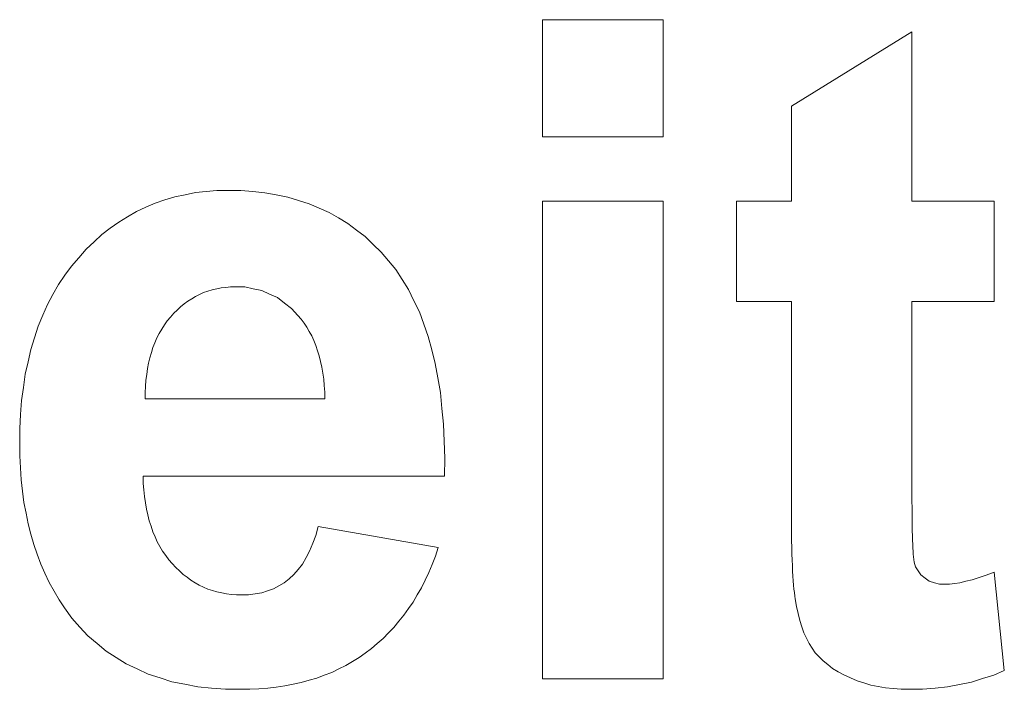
# Model space of a CAD drawing. Extents: x 1101 to 1942, y 41 to 882.
# Tile 4 of 113: x 1303.85 to 1307.59, y 93.62 to 96.16. Entities that reach past the tile are written whole.
import ezdxf

# ---------------------------------------------------------------- set-up
doc = ezdxf.new("R2010")
doc.units = 0
doc.layers.get('0').update_dxf_attribs({"lineweight": 13})
doc.layers.add('Beschriftung', color=7, linetype='Continuous', lineweight=25)

# ---------------------------------------------------------------- blocks, each defined once
blk = doc.blocks.new('Referenz-A03CP7E41H', base_point=(1127.7942, 89.8071))
at = {"layer": 'Beschriftung', "color": 0, "lineweight": -2}
for p, q in [((1305.8346, 95.7208), (1305.8346, 96.1648)), ((1305.8346, 96.1648), (1306.2918, 96.1648)), ((1306.2918, 96.1648), (1306.2918, 95.7208)), ((1306.7782, 95.8371), (1307.2355, 96.1191)), ((1307.2355, 96.1191), (1307.2355, 95.4769)), ((1306.7782, 95.4769), (1306.7782, 95.8371)), ((1306.2918, 95.7208), (1305.8346, 95.7208)), ((1304.439, 95.493), (1304.4782, 95.501)), ((1304.4782, 95.501), (1304.5173, 95.509)), ((1304.5173, 95.509), (1304.5583, 95.513)), ((1304.5583, 95.513), (1304.5993, 95.5169)), ((1304.5993, 95.5169), (1304.6421, 95.5169)), ((1304.6421, 95.5169), (1304.6903, 95.5169)), ((1304.6903, 95.5169), (1304.7358, 95.5127)), ((1304.7358, 95.5127), (1304.7815, 95.5085)), ((1304.7815, 95.5085), (1304.8245, 95.5003)), ((1304.8245, 95.5003), (1304.8676, 95.4919)), ((1304.3291, 95.4532), (1304.3645, 95.4691)), ((1304.3645, 95.4691), (1304.4018, 95.4811)), ((1304.4018, 95.4811), (1304.439, 95.493)), ((1304.8676, 95.4919), (1304.908, 95.4794)), ((1304.908, 95.4794), (1304.9486, 95.4669)), ((1304.9486, 95.4669), (1304.9866, 95.4502)), ((1305.8346, 93.6648), (1305.8346, 95.4769)), ((1305.8346, 95.4769), (1306.2918, 95.4769)), ((1306.2918, 95.4769), (1306.2918, 93.6648)), ((1306.5696, 95.0958), (1306.5696, 95.4769)), ((1306.5696, 95.4769), (1306.7782, 95.4769)), ((1307.2355, 95.4769), (1307.5477, 95.4769)), ((1307.5477, 95.4769), (1307.5477, 95.0958)), ((1304.26, 95.4174), (1304.2936, 95.4373)), ((1304.2936, 95.4373), (1304.3291, 95.4532)), ((1304.9866, 95.4502), (1305.0245, 95.4336)), ((1305.0245, 95.4336), (1305.0599, 95.4127)), ((1304.1948, 95.3735), (1304.2265, 95.3974)), ((1304.2265, 95.3974), (1304.26, 95.4174)), ((1305.0599, 95.4127), (1305.0953, 95.3918)), ((1305.0953, 95.3918), (1305.1283, 95.3669)), ((1304.1331, 95.3218), (1304.163, 95.3497)), ((1304.163, 95.3497), (1304.1948, 95.3735)), ((1305.1283, 95.3669), (1305.1612, 95.3418)), ((1304.1033, 95.2939), (1304.1331, 95.3218)), ((1305.1612, 95.3418), (1305.1915, 95.3127)), ((1305.1915, 95.3127), (1305.2219, 95.2835)), ((1304.0752, 95.2621), (1304.1033, 95.2939)), ((1305.2219, 95.2835), (1305.2497, 95.2501)), ((1304.0473, 95.2302), (1304.0752, 95.2621)), ((1305.2497, 95.2501), (1305.2775, 95.2168)), ((1304.0227, 95.1953), (1304.0473, 95.2302)), ((1305.2775, 95.2168), (1305.3017, 95.179)), ((1303.9981, 95.1604), (1304.0227, 95.1953)), ((1305.3017, 95.179), (1305.3259, 95.1412)), ((1303.9771, 95.1224), (1303.9981, 95.1604)), ((1304.5488, 95.1296), (1304.5334, 95.1224)), ((1304.565, 95.135), (1304.5488, 95.1296)), ((1304.5813, 95.1404), (1304.565, 95.135)), ((1304.5983, 95.144), (1304.5813, 95.1404)), ((1304.6154, 95.1475), (1304.5983, 95.144)), ((1304.6332, 95.1493), (1304.6154, 95.1475)), ((1304.6511, 95.151), (1304.6332, 95.1493)), ((1304.6697, 95.151), (1304.6511, 95.151)), ((1304.7047, 95.151), (1304.6697, 95.151)), ((1304.7369, 95.1443), (1304.7047, 95.151)), ((1304.7691, 95.1376), (1304.7369, 95.1443)), ((1304.7987, 95.1239), (1304.7691, 95.1376)), ((1305.3259, 95.1412), (1305.3464, 95.099)), ((1303.9561, 95.0845), (1303.9771, 95.1224)), ((1304.4888, 95.0975), (1304.475, 95.0867)), ((1304.5034, 95.1064), (1304.4888, 95.0975)), ((1304.5181, 95.1153), (1304.5034, 95.1064)), ((1304.5334, 95.1224), (1304.5181, 95.1153)), ((1304.8284, 95.1105), (1304.7987, 95.1239)), ((1304.8553, 95.0901), (1304.8284, 95.1105)), ((1304.8823, 95.0698), (1304.8553, 95.0901)), ((1305.3464, 95.099), (1305.3671, 95.0567)), ((1306.7782, 95.0958), (1306.5696, 95.0958)), ((1306.7782, 94.3057), (1306.7782, 95.0958)), ((1307.5477, 95.0958), (1307.2355, 95.0958)), ((1307.2355, 95.0958), (1307.2355, 94.3658)), ((1303.9386, 95.0435), (1303.9561, 95.0845)), ((1304.4353, 95.0511), (1304.4231, 95.0367)), ((1304.4483, 95.0636), (1304.4353, 95.0511)), ((1304.4612, 95.076), (1304.4483, 95.0636)), ((1304.475, 95.0867), (1304.4612, 95.076)), ((1304.9066, 95.0427), (1304.8823, 95.0698)), ((1305.3671, 95.0567), (1305.3839, 95.0101)), ((1303.9211, 95.0025), (1303.9386, 95.0435)), ((1304.411, 95.0224), (1304.4003, 95.0069)), ((1304.4231, 95.0367), (1304.411, 95.0224)), ((1304.9188, 95.0292), (1304.9066, 95.0427)), ((1304.9295, 95.0141), (1304.9188, 95.0292)), ((1304.9402, 94.999), (1304.9295, 95.0141)), ((1303.9071, 94.9584), (1303.9211, 95.0025)), ((1304.3897, 94.9913), (1304.3806, 94.9745)), ((1304.4003, 95.0069), (1304.3897, 94.9913)), ((1304.9495, 94.9823), (1304.9402, 94.999)), ((1304.9587, 94.9656), (1304.9495, 94.9823)), ((1305.3839, 95.0101), (1305.4009, 94.9635)), ((1303.893, 94.9144), (1303.9071, 94.9584)), ((1304.364, 94.9395), (1304.3565, 94.9214)), ((1304.3715, 94.9576), (1304.364, 94.9395)), ((1304.3806, 94.9745), (1304.3715, 94.9576)), ((1304.9667, 94.9474), (1304.9587, 94.9656)), ((1304.9745, 94.9292), (1304.9667, 94.9474)), ((1305.4009, 94.9635), (1305.4142, 94.9124)), ((1303.8826, 94.8673), (1303.893, 94.9144)), ((1304.3505, 94.9019), (1304.3445, 94.8825)), ((1304.3565, 94.9214), (1304.3505, 94.9019)), ((1304.9809, 94.9093), (1304.9745, 94.9292)), ((1304.9873, 94.8896), (1304.9809, 94.9093)), ((1305.4142, 94.9124), (1305.4276, 94.8613)), ((1303.8721, 94.8202), (1303.8826, 94.8673)), ((1304.3445, 94.8825), (1304.34, 94.8617)), ((1304.9921, 94.8683), (1304.9873, 94.8896)), ((1304.9971, 94.8469), (1304.9921, 94.8683)), ((1304.3356, 94.8411), (1304.3328, 94.8191)), ((1304.34, 94.8617), (1304.3356, 94.8411)), ((1305.0006, 94.824), (1304.9971, 94.8469)), ((1305.4276, 94.8613), (1305.4371, 94.8057)), ((1303.8651, 94.77), (1303.8721, 94.8202)), ((1304.3298, 94.7972), (1304.3285, 94.7739)), ((1304.3328, 94.8191), (1304.3298, 94.7972)), ((1305.0042, 94.8011), (1305.0006, 94.824)), ((1305.0062, 94.7766), (1305.0042, 94.8011)), ((1305.4371, 94.8057), (1305.4468, 94.7502)), ((1303.858, 94.7198), (1303.8651, 94.77)), ((1304.3285, 94.7739), (1304.3272, 94.7507)), ((1305.0082, 94.7522), (1305.0062, 94.7766)), ((1305.0089, 94.7261), (1305.0082, 94.7522)), ((1303.8545, 94.6666), (1303.858, 94.7198)), ((1304.3272, 94.7507), (1304.3273, 94.7261)), ((1304.3273, 94.7261), (1305.0089, 94.7261)), ((1305.4468, 94.7502), (1305.4528, 94.6903)), ((1305.4528, 94.6903), (1305.4589, 94.6303)), ((1303.851, 94.6135), (1303.8545, 94.6666)), ((1303.851, 94.5572), (1303.851, 94.6135)), ((1305.4589, 94.6303), (1305.4613, 94.5659)), ((1305.4613, 94.5659), (1305.4638, 94.5015)), ((1303.851, 94.5101), (1303.851, 94.5572)), ((1303.8537, 94.465), (1303.851, 94.5101)), ((1305.4638, 94.5015), (1305.4625, 94.4327)), ((1303.8563, 94.42), (1303.8537, 94.465)), ((1303.8617, 94.3769), (1303.8563, 94.42)), ((1305.4625, 94.4327), (1304.3193, 94.4327)), ((1304.3193, 94.4327), (1304.3198, 94.4061)), ((1304.3198, 94.4061), (1304.322, 94.3809)), ((1304.322, 94.3809), (1304.3242, 94.3558)), ((1303.867, 94.3339), (1303.8617, 94.3769)), ((1304.3242, 94.3558), (1304.328, 94.3321)), ((1307.2355, 94.3658), (1307.2355, 94.3381)), ((1303.875, 94.2929), (1303.867, 94.3339)), ((1304.328, 94.3321), (1304.3317, 94.3085)), ((1304.3317, 94.3085), (1304.337, 94.2863)), ((1306.7782, 94.2739), (1306.7782, 94.3057)), ((1307.2355, 94.3381), (1307.2357, 94.3133)), ((1307.2357, 94.3133), (1307.2358, 94.2884)), ((1303.883, 94.2519), (1303.875, 94.2929)), ((1304.337, 94.2863), (1304.3424, 94.2641)), ((1306.7784, 94.2447), (1306.7782, 94.2739)), ((1307.2358, 94.2884), (1307.2361, 94.2665)), ((1307.2361, 94.2665), (1307.2364, 94.2446)), ((1303.8937, 94.2129), (1303.883, 94.2519)), ((1304.3424, 94.2641), (1304.3493, 94.2434)), ((1304.3493, 94.2434), (1304.3562, 94.2227)), ((1304.9741, 94.2081), (1304.9835, 94.2422)), ((1304.9835, 94.2422), (1305.4389, 94.1622)), ((1306.7786, 94.2156), (1306.7784, 94.2447)), ((1307.2364, 94.2446), (1307.2368, 94.2256)), ((1303.9043, 94.1739), (1303.8937, 94.2129)), ((1304.3562, 94.2227), (1304.3646, 94.2035)), ((1304.3646, 94.2035), (1304.3731, 94.1843)), ((1304.9625, 94.1787), (1304.9741, 94.2081)), ((1306.7792, 94.1893), (1306.7786, 94.2156)), ((1307.2368, 94.2256), (1307.2372, 94.2066)), ((1307.2372, 94.2066), (1307.2377, 94.1904)), ((1303.9177, 94.137), (1303.9043, 94.1739)), ((1304.3731, 94.1843), (1304.3832, 94.1665)), ((1304.3832, 94.1665), (1304.3933, 94.1487)), ((1304.9509, 94.1493), (1304.9625, 94.1787)), ((1305.4389, 94.1622), (1305.428, 94.1293)), ((1306.7796, 94.1628), (1306.7792, 94.1893)), ((1306.7802, 94.139), (1306.7796, 94.1628)), ((1307.2377, 94.1904), (1307.2383, 94.1742)), ((1307.2383, 94.1742), (1307.2391, 94.161)), ((1307.2391, 94.161), (1307.2397, 94.1477)), ((1303.931, 94.1), (1303.9177, 94.137)), ((1304.3933, 94.1487), (1304.4049, 94.1325)), ((1304.4049, 94.1325), (1304.4165, 94.1161)), ((1304.9233, 94.0998), (1304.9372, 94.1245)), ((1304.9372, 94.1245), (1304.9509, 94.1493)), ((1305.428, 94.1293), (1305.4154, 94.0984)), ((1306.7809, 94.1152), (1306.7802, 94.139)), ((1307.2397, 94.1477), (1307.2406, 94.1374)), ((1307.2406, 94.1374), (1307.2414, 94.127)), ((1307.2414, 94.127), (1307.2445, 94.1075)), ((1303.947, 94.065), (1303.931, 94.1)), ((1304.4165, 94.1161), (1304.4297, 94.1014)), ((1304.4297, 94.1014), (1304.4428, 94.0866)), ((1304.4428, 94.0866), (1304.4569, 94.0736)), ((1304.8912, 94.0597), (1304.9074, 94.0798)), ((1304.9074, 94.0798), (1304.9233, 94.0998)), ((1305.4154, 94.0984), (1305.4028, 94.0676)), ((1306.7818, 94.094), (1306.7809, 94.1152)), ((1306.7828, 94.073), (1306.7818, 94.094)), ((1307.2445, 94.1075), (1307.249, 94.0892)), ((1307.249, 94.0892), (1307.2592, 94.074)), ((1303.963, 94.0301), (1303.947, 94.065)), ((1304.4569, 94.0736), (1304.4709, 94.0607)), ((1304.4709, 94.0607), (1304.4857, 94.0496)), ((1304.4857, 94.0496), (1304.5006, 94.0385)), ((1304.8547, 94.029), (1304.8729, 94.0444)), ((1304.8729, 94.0444), (1304.8912, 94.0597)), ((1305.4028, 94.0676), (1305.3887, 94.0386)), ((1306.7839, 94.0545), (1306.7828, 94.073)), ((1306.7851, 94.0361), (1306.7839, 94.0545)), ((1307.2592, 94.074), (1307.2694, 94.0589)), ((1307.2694, 94.0589), (1307.2852, 94.0469)), ((1307.2852, 94.0469), (1307.3012, 94.035)), ((1307.4634, 94.0403), (1307.4901, 94.0489)), ((1307.4901, 94.0489), (1307.5166, 94.0575)), ((1307.5166, 94.0575), (1307.5468, 94.0691)), ((1307.5468, 94.0691), (1307.5858, 93.6966)), ((1303.9817, 93.9971), (1303.963, 94.0301)), ((1304.5006, 94.0385), (1304.5161, 94.0293)), ((1304.5161, 94.0293), (1304.5317, 94.0199)), ((1304.5317, 94.0199), (1304.5482, 94.0126)), ((1304.5482, 94.0126), (1304.5647, 94.0052)), ((1304.5647, 94.0052), (1304.5819, 93.9996)), ((1304.7915, 93.9984), (1304.8139, 94.006)), ((1304.8139, 94.006), (1304.8343, 94.0176)), ((1304.8343, 94.0176), (1304.8547, 94.029)), ((1305.3746, 94.0096), (1305.3588, 93.9827)), ((1305.3887, 94.0386), (1305.3746, 94.0096)), ((1306.7864, 94.0203), (1306.7851, 94.0361)), ((1306.7878, 94.0045), (1306.7864, 94.0203)), ((1307.3012, 94.035), (1307.3204, 94.029)), ((1307.3204, 94.029), (1307.3398, 94.0231)), ((1307.3398, 94.0231), (1307.3626, 94.0231)), ((1307.3626, 94.0231), (1307.3785, 94.0231)), ((1307.3785, 94.0231), (1307.398, 94.0259)), ((1307.398, 94.0259), (1307.4174, 94.0287)), ((1307.4174, 94.0287), (1307.4404, 94.0345)), ((1307.4404, 94.0345), (1307.4634, 94.0403)), ((1304.0003, 93.9642), (1303.9817, 93.9971)), ((1304.5819, 93.9996), (1304.5991, 93.9941)), ((1304.5991, 93.9941), (1304.6173, 93.9904)), ((1304.6173, 93.9904), (1304.6353, 93.9867)), ((1304.6353, 93.9867), (1304.6542, 93.9849)), ((1304.6542, 93.9849), (1304.673, 93.983)), ((1304.673, 93.983), (1304.6928, 93.983)), ((1304.6928, 93.983), (1304.7195, 93.983)), ((1304.7195, 93.983), (1304.7442, 93.9868)), ((1304.7442, 93.9868), (1304.7689, 93.9906)), ((1304.7689, 93.9906), (1304.7915, 93.9984)), ((1305.3588, 93.9827), (1305.3431, 93.9557)), ((1306.7894, 93.9914), (1306.7878, 94.0045)), ((1306.791, 93.9782), (1306.7894, 93.9914)), ((1306.7929, 93.9678), (1306.791, 93.9782)), ((1306.7973, 93.9383), (1306.7929, 93.9678)), ((1304.0216, 93.9333), (1304.0003, 93.9642)), ((1304.0487, 93.8947), (1304.0216, 93.9333)), ((1305.3258, 93.9308), (1305.3084, 93.9058)), ((1305.3431, 93.9557), (1305.3258, 93.9308)), ((1306.8036, 93.912), (1306.7973, 93.9383)), ((1304.0794, 93.861), (1304.0487, 93.8947)), ((1305.3084, 93.9058), (1305.2895, 93.8827)), ((1306.8098, 93.8855), (1306.8036, 93.912)), ((1304.11, 93.8272), (1304.0794, 93.861)), ((1305.2707, 93.8597), (1305.2502, 93.8386)), ((1305.2895, 93.8827), (1305.2707, 93.8597)), ((1306.8178, 93.8622), (1306.8098, 93.8855)), ((1306.8259, 93.8389), (1306.8178, 93.8622)), ((1304.1444, 93.7983), (1304.11, 93.8272)), ((1305.2502, 93.8386), (1305.2297, 93.8176)), ((1306.8356, 93.8185), (1306.8259, 93.8389)), ((1306.8454, 93.7982), (1306.8356, 93.8185)), ((1304.1788, 93.7694), (1304.1444, 93.7983)), ((1305.2075, 93.7983), (1305.1855, 93.7793)), ((1305.2297, 93.8176), (1305.2075, 93.7983)), ((1306.8571, 93.7809), (1306.8454, 93.7982)), ((1306.8686, 93.7636), (1306.8571, 93.7809)), ((1304.2167, 93.7454), (1304.1788, 93.7694)), ((1304.2547, 93.7212), (1304.2167, 93.7454)), ((1305.1382, 93.745), (1305.113, 93.7299)), ((1305.1618, 93.7621), (1305.1382, 93.745)), ((1305.1855, 93.7793), (1305.1618, 93.7621)), ((1306.8834, 93.748), (1306.8686, 93.7636)), ((1306.8984, 93.7323), (1306.8834, 93.748)), ((1304.2963, 93.7019), (1304.2547, 93.7212)), ((1305.0878, 93.7149), (1305.0612, 93.702)), ((1305.113, 93.7299), (1305.0878, 93.7149)), ((1306.9166, 93.7183), (1306.8984, 93.7323)), ((1306.9347, 93.7042), (1306.9166, 93.7183)), ((1304.338, 93.6826), (1304.2963, 93.7019)), ((1304.3833, 93.6681), (1304.338, 93.6826)), ((1305.0065, 93.6785), (1304.9783, 93.6677)), ((1305.0346, 93.6891), (1305.0065, 93.6785)), ((1305.0612, 93.702), (1305.0346, 93.6891)), ((1306.9562, 93.6917), (1306.9347, 93.7042)), ((1306.9777, 93.6792), (1306.9562, 93.6917)), ((1307.0024, 93.6683), (1306.9777, 93.6792)), ((1307.5459, 93.6786), (1307.5035, 93.6652)), ((1307.5858, 93.6966), (1307.5459, 93.6786)), ((1304.4286, 93.6537), (1304.3833, 93.6681)), ((1304.4775, 93.6441), (1304.4286, 93.6537)), ((1304.5266, 93.6344), (1304.4775, 93.6441)), ((1304.5792, 93.6296), (1304.5266, 93.6344)), ((1304.8243, 93.6334), (1304.7918, 93.6291)), ((1304.8569, 93.6377), (1304.8243, 93.6334)), ((1304.8879, 93.6441), (1304.8569, 93.6377)), ((1304.9191, 93.6506), (1304.8879, 93.6441)), ((1304.9487, 93.6591), (1304.9191, 93.6506)), ((1304.9783, 93.6677), (1304.9487, 93.6591)), ((1306.2918, 93.6648), (1305.8346, 93.6648)), ((1307.0272, 93.6574), (1307.0024, 93.6683)), ((1307.0535, 93.6492), (1307.0272, 93.6574)), ((1307.0798, 93.641), (1307.0535, 93.6492)), ((1307.1076, 93.6357), (1307.0798, 93.641)), ((1307.1355, 93.6302), (1307.1076, 93.6357)), ((1307.3709, 93.6338), (1307.3232, 93.6293)), ((1307.416, 93.6428), (1307.3709, 93.6338)), ((1307.4611, 93.6517), (1307.416, 93.6428)), ((1307.5035, 93.6652), (1307.4611, 93.6517)), ((1304.6318, 93.6248), (1304.5792, 93.6296)), ((1304.6881, 93.6248), (1304.6318, 93.6248)), ((1304.7236, 93.6248), (1304.6881, 93.6248)), ((1304.7577, 93.6269), (1304.7236, 93.6248)), ((1304.7918, 93.6291), (1304.7577, 93.6269)), ((1307.1648, 93.6275), (1307.1355, 93.6302)), ((1307.1942, 93.6248), (1307.1648, 93.6275)), ((1307.225, 93.6248), (1307.1942, 93.6248)), ((1307.2755, 93.6248), (1307.225, 93.6248)), ((1307.3232, 93.6293), (1307.2755, 93.6248))]:
    blk.add_line(p, q, dxfattribs=at)

msp = doc.modelspace()

# ---------------------------------------------------------------- block references
at = {"color": 251, "lineweight": 13, "ltscale": 0.13, "true_color": 0x5f5f5f}
msp.add_blockref('Referenz-A03CP7E41H', (1127.7942, 89.8071), dxfattribs=at)

doc.saveas('drawing.dxf')
